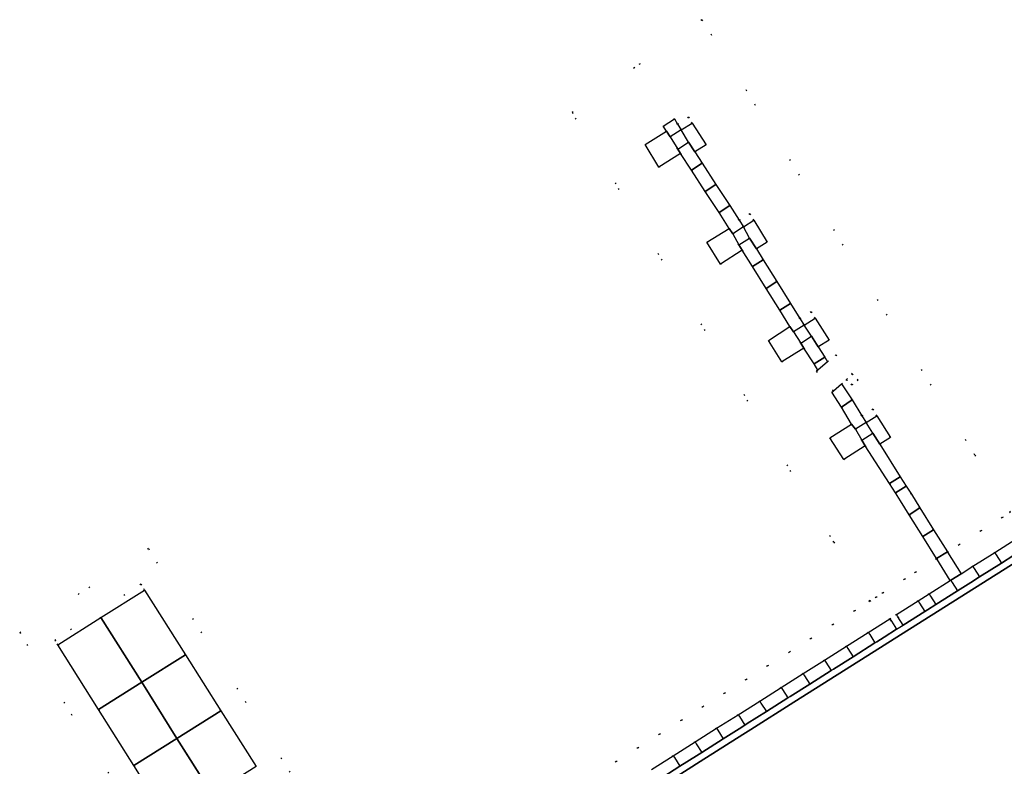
# Model space of a CAD drawing. Header units: metres. Extents: x 174791 to 179073, y 406431 to 409043.
# Tile 77 of 256: x 176212 to 176289, y 407092 to 407150. Entities that reach past the tile are written whole.
import ezdxf

# ---------------------------------------------------------------- set-up
doc = ezdxf.new("R2010")
doc.units = ezdxf.units.M
doc.linetypes.add('DOT', pattern=[6.35, 0, -6.35])
for name, color, linetype in [('terreindeelbegroeid', 254, 'DOT'), ('terreindeelonbegroeid', 254, 'DOT'), ('wegdeel_molgoot', 254, 'Continuous'), ('wegdeel_rijbaan', 254, 'Continuous'), ('wegdeel_start_landingsbaan', 254, 'Continuous'), ('wegdeel_voetpad', 254, 'Continuous'), ('weginrichtingselement_voeg_vliegtuigverharding', 254, 'Continuous')]:
    doc.layers.add(name, color=color, linetype=linetype)

msp = doc.modelspace()

# ---------------------------------------------------------------- linework, layer by layer
at = {"layer": 'terreindeelbegroeid'}
msp.add_polyline3d([(176289.175, 407111.898, 0), (176288.525, 407111.487, 0), (176286.859, 407110.433, 0), (176285.151, 407109.353, 0), (176284.243, 407108.779, 0), (176284.23, 407108.8, 0), (176283.159, 407110.512, 0), (176282.089, 407112.223, 0), (176281.421, 407113.293, 0), (176281.019, 407113.935, 0), (176280.545, 407114.664, 0), (176278.944, 407117.214, 0), (176279.791, 407117.726, 0), (176278.711, 407119.408, 0), (176278.409, 407119.938, 0), (176277.561, 407119.413, 0), (176276.795, 407120.659, 0), (176275.951, 407121.913, 0), (176276.363, 407122.257, 0), (176276.78, 407121.845, 0), (176277.253, 407122.214, 0), (176276.804, 407122.689, 0), (176275.529, 407124.199, 0), (176274.875, 407123.646, 0), (176274.66, 407124.013, 0), (176274.142, 407124.82, 0), (176275, 407125.342, 0), (176273.903, 407127.043, 0), (176273.6, 407127.555, 0), (176272.714, 407127.029, 0), (176271.978, 407128.205, 0), (176270.911, 407129.907, 0), (176269.844, 407131.61, 0), (176269.311, 407132.46, 0), (176270.156, 407132.99, 0), (176269.115, 407134.697, 0), (176268.8, 407135.216, 0), (176267.971, 407134.708, 0), (176267.228, 407135.849, 0), (176266.152, 407137.503, 0), (176265.075, 407139.158, 0), (176264.492, 407140.054, 0), (176265.377, 407140.598, 0), (176264.295, 407142.279, 0), (176264.006, 407142.755, 0), (176263.157, 407142.215, 0), (176262.901, 407142.619, 0), (176262.021, 407142.059, 0), (176262.277, 407141.656, 0), (176260.628, 407140.608, 0), (176261.7, 407138.847, 0), (176263.38, 407139.929, 0), (176264.237, 407138.613, 0), (176265.313, 407136.958, 0), (176266.39, 407135.304, 0), (176267.196, 407134.066, 0), (176265.44, 407132.988, 0), (176266.512, 407131.277, 0), (176268.192, 407132.364, 0), (176268.997, 407131.079, 0), (176270.064, 407129.376, 0), (176271.13, 407127.674, 0), (176271.933, 407126.392, 0), (176270.248, 407125.308, 0), (176271.303, 407123.643, 0), (176273.024, 407124.711, 0), (176273.818, 407123.473, 0), (176274.101, 407122.991, 0), (176273.997, 407122.892, 0), (176275.323, 407121.384, 0), (176275.192, 407121.274, 0), (176275.96, 407120.109, 0), (176276.748, 407118.77, 0), (176275.055, 407117.698, 0), (176276.132, 407116.01, 0), (176277.819, 407117.084, 0), (176279.701, 407114.127, 0), (176280.171, 407113.405, 0), (176280.57, 407112.767, 0), (176281.241, 407111.693, 0), (176282.312, 407109.981, 0), (176283.382, 407108.27, 0), (176283.397, 407108.245, 0), (176283.389, 407108.239, 0), (176281.742, 407107.198, 0), (176280.878, 407106.652, 0), (176279.183, 407105.58, 0), (176278.672, 407105.257, 0), (176278.167, 407104.937, 0), (176275.36, 407109.548, 0), (176254.912, 407143.14, 0), (176265.054, 407150.373, 0), (176286.38, 407116.357, 0)], close=True, dxfattribs=at)
for points in [[(176289.175, 407111.898, 0), (176286.38, 407116.357, 0), (176265.054, 407150.373, 0), (176254.912, 407143.14, 0), (176275.36, 407109.548, 0), (176278.167, 407104.937, 0), (176276.986, 407104.19, 0), (176275.278, 407103.111, 0), (176273.57, 407102.03, 0), (176271.891, 407100.968, 0), (176270.188, 407099.892, 0), (176268.5, 407098.824, 0), (176266.815, 407097.758, 0), (176265.132, 407096.694, 0), (176263.451, 407095.632, 0), (176261.745, 407094.552, 0), (176260.046, 407093.478, 0), (176258.359, 407092.411, 0), (176256.622, 407091.313, 0)], [(176289.594, 407109.797, 0), (176287.928, 407108.743, 0), (176286.22, 407107.663, 0), (176285.303, 407107.083, 0), (176284.243, 407108.779, 0), (176285.151, 407109.353, 0), (176286.859, 407110.433, 0), (176288.525, 407111.487, 0), (176289.175, 407111.898, 0)], [(176226.161, 407079.645, 0), (176211.752, 407102.498, 0), (176221.809, 407109.044, 0), (176239.792, 407080.67, 0)], [(176239.792, 407080.67, 0), (176221.809, 407109.044, 0), (176211.752, 407102.498, 0), (176226.161, 407079.645, 0)], [(176256.622, 407091.313, 0), (176258.359, 407092.411, 0), (176260.046, 407093.478, 0), (176261.745, 407094.552, 0), (176263.451, 407095.632, 0), (176265.132, 407096.694, 0), (176266.815, 407097.758, 0), (176268.5, 407098.824, 0), (176270.188, 407099.892, 0), (176271.891, 407100.968, 0), (176273.57, 407102.03, 0), (176275.278, 407103.111, 0), (176276.986, 407104.19, 0), (176278.167, 407104.937, 0), (176278.672, 407105.257, 0), (176279.183, 407105.58, 0), (176280.878, 407106.652, 0), (176281.742, 407107.198, 0), (176283.389, 407108.239, 0), (176283.397, 407108.245, 0), (176284.458, 407106.549, 0), (176282.811, 407105.507, 0), (176281.947, 407104.961, 0), (176280.252, 407103.889, 0), (176279.741, 407103.566, 0), (176278.055, 407102.5, 0), (176276.347, 407101.42, 0), (176274.639, 407100.34, 0), (176272.96, 407099.278, 0), (176271.257, 407098.201, 0), (176269.569, 407097.134, 0), (176267.884, 407096.068, 0), (176266.201, 407095.004, 0), (176264.52, 407093.941, 0), (176262.814, 407092.862, 0), (176261.115, 407091.788, 0)], [(176230.224, 407092.031, 0), (176227.475, 407096.368, 0), (176224.701, 407100.745, 0), (176221.491, 407105.809, 0), (176221.218, 407106.273, 0), (176214.487, 407101.892, 0), (176214.727, 407101.527, 0), (176217.916, 407096.471, 0), (176220.676, 407092.095, 0), (176223.414, 407087.752, 0)]]:
    msp.add_polyline3d(points, dxfattribs=at)
at = {"layer": 'terreindeelonbegroeid'}
for points in [[(176264.295, 407142.279, 0), (176263.43, 407141.761, 0), (176263.157, 407142.215, 0), (176264.006, 407142.755, 0)], [(176263.998, 407140.813, 0), (176263.16, 407140.267, 0), (176262.562, 407141.209, 0), (176263.43, 407141.761, 0)], [(176269.115, 407134.697, 0), (176268.305, 407134.195, 0), (176267.971, 407134.708, 0), (176268.8, 407135.216, 0)], [(176268.777, 407133.312, 0), (176267.93, 407132.781, 0), (176267.467, 407133.649, 0), (176268.305, 407134.195, 0)], [(176273.903, 407127.043, 0), (176273.044, 407126.502, 0), (176272.714, 407127.029, 0), (176273.6, 407127.555, 0)], [(176273.618, 407125.638, 0), (176272.776, 407125.098, 0), (176272.197, 407125.971, 0), (176273.044, 407126.502, 0)], [(176276.804, 407122.689, 0), (176276.363, 407122.257, 0), (176275.951, 407121.913, 0), (176275.323, 407121.384, 0), (176273.997, 407122.892, 0), (176274.101, 407122.991, 0), (176274.875, 407123.646, 0), (176275.529, 407124.199, 0)], [(176277.253, 407122.214, 0), (176276.78, 407121.845, 0), (176276.363, 407122.257, 0), (176276.804, 407122.689, 0)], [(176278.711, 407119.408, 0), (176277.879, 407118.911, 0), (176277.561, 407119.413, 0), (176278.409, 407119.938, 0)], [(176278.414, 407118.058, 0), (176277.547, 407117.511, 0), (176277.042, 407118.369, 0), (176277.879, 407118.911, 0)], [(176221.491, 407105.809, 0), (176218.087, 407103.654, 0), (176214.727, 407101.527, 0), (176214.487, 407101.892, 0), (176221.218, 407106.273, 0)], [(176280.773, 407103.065, 0), (176280.262, 407102.743, 0), (176279.854, 407103.388, 0), (176279.741, 407103.566, 0), (176280.252, 407103.889, 0), (176280.365, 407103.71, 0)]]:
    msp.add_polyline3d(points, close=True, dxfattribs=at)
at = {"layer": 'wegdeel_molgoot'}
for points in [[(176289.725, 407108.088, 0), (176286.343, 407105.949, 0), (176282.961, 407103.811, 0), (176279.58, 407101.673, 0), (176279.009, 407101.312, 0), (176275.624, 407099.171, 0), (176272.245, 407097.034, 0), (176268.888, 407094.912, 0), (176268.255, 407094.511, 0), (176264.915, 407092.399, 0), (176261.531, 407090.26, 0)], [(176261.635, 407090.964, 0), (176263.335, 407092.039, 0), (176264.626, 407092.856, 0), (176265.041, 407093.118, 0), (176266.721, 407094.181, 0), (176267.966, 407094.967, 0), (176268.404, 407095.245, 0), (176268.599, 407095.368, 0), (176270.09, 407096.31, 0), (176271.778, 407097.378, 0), (176271.956, 407097.491, 0), (176273.481, 407098.455, 0), (176275.16, 407099.516, 0), (176275.336, 407099.628, 0), (176276.868, 407100.597, 0), (176278.576, 407101.676, 0), (176278.721, 407101.768, 0), (176279.291, 407102.129, 0), (176280.262, 407102.743, 0), (176280.773, 407103.065, 0), (176282.468, 407104.138, 0), (176282.673, 407104.267, 0), (176283.332, 407104.684, 0), (176285.021, 407105.752, 0), (176286.055, 407106.405, 0), (176286.741, 407106.839, 0), (176288.449, 407107.919, 0), (176289.436, 407108.544, 0)]]:
    msp.add_polyline3d(points, dxfattribs=at)
at = {"layer": 'wegdeel_rijbaan'}
for points in [[(176289.436, 407108.544, 0), (176288.449, 407107.919, 0), (176286.741, 407106.839, 0), (176286.055, 407106.405, 0), (176285.021, 407105.752, 0), (176283.332, 407104.684, 0), (176282.673, 407104.267, 0), (176282.468, 407104.138, 0), (176280.773, 407103.065, 0), (176280.365, 407103.71, 0), (176280.252, 407103.889, 0), (176281.947, 407104.961, 0), (176282.811, 407105.507, 0), (176284.458, 407106.549, 0), (176284.5, 407106.576, 0), (176285.303, 407107.083, 0), (176286.22, 407107.663, 0), (176287.928, 407108.743, 0), (176289.594, 407109.797, 0)], [(176261.115, 407091.788, 0), (176262.814, 407092.862, 0), (176264.52, 407093.941, 0), (176266.201, 407095.004, 0), (176267.884, 407096.068, 0), (176269.569, 407097.134, 0), (176271.257, 407098.201, 0), (176272.96, 407099.278, 0), (176274.639, 407100.34, 0), (176276.347, 407101.42, 0), (176278.055, 407102.5, 0), (176279.741, 407103.566, 0), (176279.854, 407103.388, 0), (176280.262, 407102.743, 0), (176279.291, 407102.129, 0), (176278.721, 407101.768, 0), (176278.576, 407101.676, 0), (176276.868, 407100.597, 0), (176275.336, 407099.628, 0), (176275.16, 407099.516, 0), (176273.481, 407098.455, 0), (176271.956, 407097.491, 0), (176271.778, 407097.378, 0), (176270.09, 407096.31, 0), (176268.599, 407095.368, 0), (176268.404, 407095.245, 0), (176267.966, 407094.967, 0), (176266.721, 407094.181, 0), (176265.041, 407093.118, 0), (176264.626, 407092.856, 0), (176263.335, 407092.039, 0), (176261.635, 407090.964, 0)]]:
    msp.add_polyline3d(points, dxfattribs=at)
for points in [[(176224.701, 407100.745, 0), (176221.298, 407098.607, 0), (176218.087, 407103.654, 0), (176221.491, 407105.809, 0)], [(176221.298, 407098.607, 0), (176217.916, 407096.471, 0), (176214.727, 407101.527, 0), (176218.087, 407103.654, 0)], [(176227.475, 407096.368, 0), (176224.037, 407094.207, 0), (176221.298, 407098.607, 0), (176224.701, 407100.745, 0)], [(176224.037, 407094.207, 0), (176220.676, 407092.095, 0), (176217.916, 407096.471, 0), (176221.298, 407098.607, 0)], [(176230.224, 407092.031, 0), (176226.783, 407089.869, 0), (176224.037, 407094.207, 0), (176227.475, 407096.368, 0)], [(176226.783, 407089.869, 0), (176223.414, 407087.752, 0), (176220.676, 407092.095, 0), (176224.037, 407094.207, 0)]]:
    msp.add_polyline3d(points, close=True, dxfattribs=at)
at = {"layer": 'wegdeel_start_landingsbaan'}
msp.add_polyline3d([(176261.531, 407090.26, 0), (176264.915, 407092.399, 0), (176268.255, 407094.511, 0), (176268.888, 407094.912, 0), (176272.245, 407097.034, 0), (176275.624, 407099.171, 0), (176279.009, 407101.312, 0), (176279.58, 407101.673, 0), (176282.961, 407103.811, 0), (176286.343, 407105.949, 0), (176289.725, 407108.088, 0)], dxfattribs=at)
at = {"layer": 'wegdeel_voetpad'}
for points in [[(176263.157, 407142.215, 0), (176263.43, 407141.761, 0), (176262.562, 407141.209, 0), (176262.277, 407141.656, 0), (176262.021, 407142.059, 0), (176262.901, 407142.619, 0)], [(176264.492, 407140.054, 0), (176263.998, 407140.813, 0), (176263.43, 407141.761, 0), (176264.295, 407142.279, 0), (176265.377, 407140.598, 0)], [(176262.562, 407141.209, 0), (176263.16, 407140.267, 0), (176263.38, 407139.929, 0), (176261.7, 407138.847, 0), (176260.628, 407140.608, 0), (176262.277, 407141.656, 0)], [(176264.492, 407140.054, 0), (176265.075, 407139.158, 0), (176264.237, 407138.613, 0), (176263.38, 407139.929, 0), (176263.16, 407140.267, 0), (176263.998, 407140.813, 0)], [(176266.152, 407137.503, 0), (176265.313, 407136.958, 0), (176264.237, 407138.613, 0), (176265.075, 407139.158, 0)], [(176267.228, 407135.849, 0), (176266.39, 407135.304, 0), (176265.313, 407136.958, 0), (176266.152, 407137.503, 0)], [(176267.971, 407134.708, 0), (176268.305, 407134.195, 0), (176267.467, 407133.649, 0), (176267.196, 407134.066, 0), (176266.39, 407135.304, 0), (176267.228, 407135.849, 0)], [(176267.467, 407133.649, 0), (176267.93, 407132.781, 0), (176268.192, 407132.364, 0), (176266.512, 407131.277, 0), (176265.44, 407132.988, 0), (176267.196, 407134.066, 0)], [(176269.311, 407132.46, 0), (176268.777, 407133.312, 0), (176268.305, 407134.195, 0), (176269.115, 407134.697, 0), (176270.156, 407132.99, 0)], [(176269.311, 407132.46, 0), (176269.844, 407131.61, 0), (176268.997, 407131.079, 0), (176268.192, 407132.364, 0), (176267.93, 407132.781, 0), (176268.777, 407133.312, 0)], [(176270.911, 407129.907, 0), (176270.064, 407129.376, 0), (176268.997, 407131.079, 0), (176269.844, 407131.61, 0)], [(176271.978, 407128.205, 0), (176271.13, 407127.674, 0), (176270.064, 407129.376, 0), (176270.911, 407129.907, 0)], [(176272.714, 407127.029, 0), (176273.044, 407126.502, 0), (176272.197, 407125.971, 0), (176271.933, 407126.392, 0), (176271.13, 407127.674, 0), (176271.978, 407128.205, 0)], [(176272.197, 407125.971, 0), (176272.776, 407125.098, 0), (176273.024, 407124.711, 0), (176271.303, 407123.643, 0), (176270.248, 407125.308, 0), (176271.933, 407126.392, 0)], [(176274.142, 407124.82, 0), (176273.618, 407125.638, 0), (176273.044, 407126.502, 0), (176273.903, 407127.043, 0), (176275, 407125.342, 0)], [(176274.142, 407124.82, 0), (176274.66, 407124.013, 0), (176273.818, 407123.473, 0), (176273.024, 407124.711, 0), (176272.776, 407125.098, 0), (176273.618, 407125.638, 0)], [(176274.875, 407123.646, 0), (176274.101, 407122.991, 0), (176273.818, 407123.473, 0), (176274.66, 407124.013, 0)], [(176276.795, 407120.659, 0), (176275.96, 407120.109, 0), (176275.192, 407121.274, 0), (176275.323, 407121.384, 0), (176275.951, 407121.913, 0)], [(176277.561, 407119.413, 0), (176277.879, 407118.911, 0), (176277.042, 407118.369, 0), (176276.748, 407118.77, 0), (176275.96, 407120.109, 0), (176276.795, 407120.659, 0)], [(176278.944, 407117.214, 0), (176278.414, 407118.058, 0), (176277.879, 407118.911, 0), (176278.711, 407119.408, 0), (176279.791, 407117.726, 0)], [(176277.042, 407118.369, 0), (176277.547, 407117.511, 0), (176277.819, 407117.084, 0), (176276.132, 407116.01, 0), (176275.055, 407117.698, 0), (176276.748, 407118.77, 0)], [(176278.944, 407117.214, 0), (176280.545, 407114.664, 0), (176279.701, 407114.127, 0), (176277.819, 407117.084, 0), (176277.547, 407117.511, 0), (176278.414, 407118.058, 0)], [(176281.019, 407113.935, 0), (176280.171, 407113.405, 0), (176279.701, 407114.127, 0), (176280.545, 407114.664, 0)], [(176282.089, 407112.223, 0), (176281.241, 407111.693, 0), (176280.57, 407112.767, 0), (176280.171, 407113.405, 0), (176281.019, 407113.935, 0), (176281.421, 407113.293, 0)], [(176283.159, 407110.512, 0), (176282.312, 407109.981, 0), (176281.241, 407111.693, 0), (176282.089, 407112.223, 0)], [(176284.23, 407108.8, 0), (176283.382, 407108.27, 0), (176282.312, 407109.981, 0), (176283.159, 407110.512, 0)], [(176284.243, 407108.779, 0), (176285.303, 407107.083, 0), (176284.5, 407106.576, 0), (176284.458, 407106.549, 0), (176283.397, 407108.245, 0), (176283.382, 407108.27, 0), (176284.23, 407108.8, 0)]]:
    msp.add_polyline3d(points, close=True, dxfattribs=at)
at = {"layer": 'weginrichtingselement_voeg_vliegtuigverharding'}
for p, q in [((176264.237, 407138.613), (176265.075, 407139.158)), ((176266.152, 407137.503), (176265.313, 407136.958)), ((176266.39, 407135.303), (176267.228, 407135.849)), ((176268.997, 407131.079), (176269.844, 407131.609)), ((176270.911, 407129.907), (176270.063, 407129.376)), ((176271.13, 407127.674), (176271.978, 407128.204)), ((176274.66, 407124.013), (176273.818, 407123.473)), ((176276.795, 407120.659), (176275.96, 407120.109)), ((176280.545, 407114.664), (176279.701, 407114.127)), ((176280.171, 407113.405), (176281.019, 407113.935)), ((176282.089, 407112.223), (176281.241, 407111.693)), ((176282.312, 407109.982), (176283.159, 407110.512)), ((176284.23, 407108.8), (176283.382, 407108.27)), ((176224.701, 407100.745), (176221.298, 407098.607)), ((176224.037, 407094.207), (176221.298, 407098.607)), ((176227.475, 407096.368), (176224.037, 407094.207)), ((176224.037, 407094.207), (176220.676, 407092.095)), ((176224.037, 407094.207), (176226.783, 407089.869))]:
    msp.add_line(p, q, dxfattribs=at)
for points in [[(176287.927, 407108.743, 0), (176288.042, 407108.562, 0), (176288.448, 407107.919, 0)], [(176286.22, 407107.663, 0), (176286.334, 407107.483, 0), (176286.74, 407106.839, 0)], [(176284.5, 407106.576, 0), (176284.614, 407106.396, 0), (176285.021, 407105.752, 0)], [(176281.947, 407104.961, 0), (176282.061, 407104.782, 0), (176282.468, 407104.138, 0)], [(176282.811, 407105.507, 0), (176282.924, 407105.328, 0), (176283.332, 407104.684, 0)], [(176278.055, 407102.5, 0), (176278.166, 407102.325, 0), (176278.576, 407101.676, 0)], [(176276.347, 407101.42, 0), (176276.456, 407101.249, 0), (176276.868, 407100.597, 0)], [(176274.639, 407100.34, 0), (176274.745, 407100.172, 0), (176275.159, 407099.516, 0)], [(176272.96, 407099.278, 0), (176273.064, 407099.114, 0), (176273.481, 407098.455, 0)], [(176271.257, 407098.201, 0), (176271.359, 407098.041, 0), (176271.778, 407097.378, 0)], [(176269.569, 407097.134, 0), (176269.668, 407096.977, 0), (176270.089, 407096.31, 0)], [(176267.883, 407096.068, 0), (176267.98, 407095.916, 0), (176268.404, 407095.244, 0)], [(176266.201, 407095.004, 0), (176266.295, 407094.855, 0), (176266.721, 407094.181, 0)], [(176264.52, 407093.941, 0), (176264.612, 407093.796, 0), (176265.041, 407093.118, 0)], [(176262.814, 407092.862, 0), (176262.903, 407092.721, 0), (176263.334, 407092.039, 0)]]:
    msp.add_polyline3d(points, dxfattribs=at)

doc.saveas('drawing.dxf')
